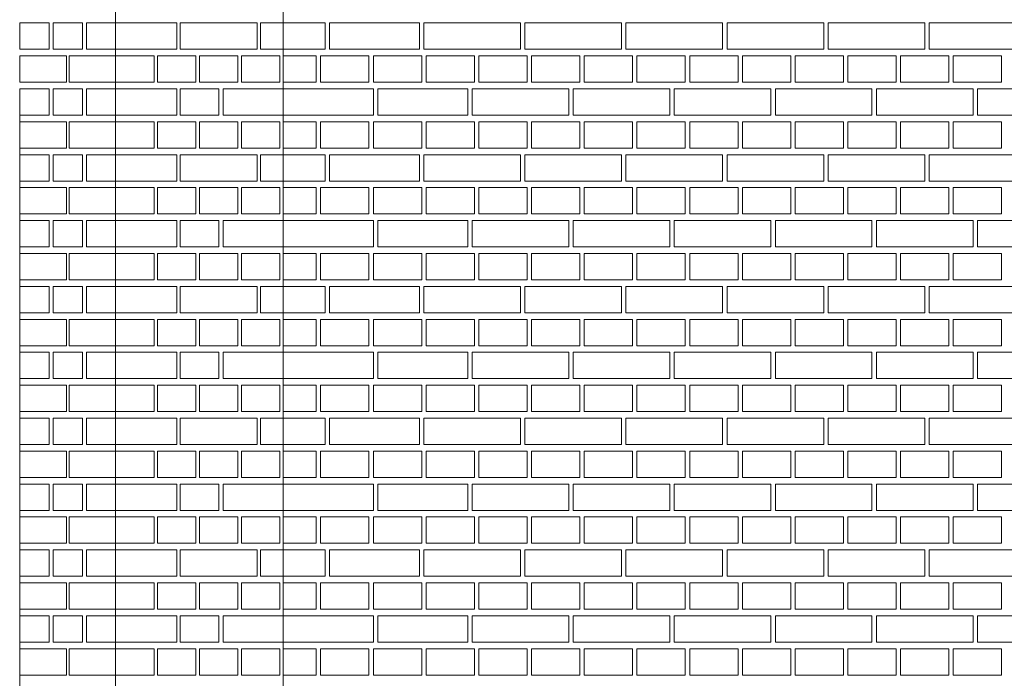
# Model space of a CAD drawing. Header units: millimetres. Extents: x -37887 to 94344, y -69777 to 116976.
# Tile 182 of 205: x 30172 to 32413, y 108828 to 110328. Entities that reach past the tile are written whole.
import ezdxf

# ---------------------------------------------------------------- set-up
doc = ezdxf.new("R2010")
doc.units = ezdxf.units.MM
doc.layers.add('02_odbudowa', color=7, linetype='Continuous', lineweight=30)
doc.layers.add('inwentarka dominiki', color=1, linetype='Continuous', lineweight=13)

# ---------------------------------------------------------------- blocks, each defined once
blk = doc.blocks.new('A$C548F19F9')
at = {"layer": 'inwentarka dominiki'}
for p, q in [((31844.3, 1591.6), (31844.3, 5921.6)), ((31462.7, 1471.6), (31462.7, 4141.6)), ((31244.3, 2959.1), (31244.3, 1591.6))]:
    blk.add_line(p, q, dxfattribs=at)
for points in [[(31244.3, 3166.6), (31311, 3166.6), (31311, 3106.6), (31244.3, 3106.6), (31244.3, 3166.6)], [(31320.1, 3166.6), (31386.9, 3166.6), (31386.9, 3106.6), (31320.1, 3106.6), (31320.1, 3166.6)], [(31396, 3166.6), (31462.7, 3166.6), (31462.7, 3106.6), (31396, 3106.6), (31396, 3166.6)], [(31462.7, 3106.6), (31462.7, 3166.6), (31601.8, 3166.6), (31601.8, 3106.6), (31462.7, 3106.6)], [(31609.8, 3106.6), (31609.8, 3166.6), (31784.6, 3166.6), (31784.6, 3106.6), (31609.8, 3106.6)], [(31792.6, 3106.6), (31792.6, 3166.6), (31844.3, 3166.6), (31844.3, 3106.6), (31792.6, 3106.6)], [(31939.3, 3166.6), (31939.3, 3106.6), (31844.3, 3106.6), (31844.3, 3166.6), (31939.3, 3166.6)], [(32154.3, 3166.6), (32154.3, 3106.6), (31949.3, 3106.6), (31949.3, 3166.6), (32154.3, 3166.6)], [(32384.3, 3166.6), (32384.3, 3106.6), (32164.3, 3106.6), (32164.3, 3166.6), (32384.3, 3166.6)], [(32614.3, 3166.6), (32614.3, 3106.6), (32394.3, 3106.6), (32394.3, 3166.6), (32614.3, 3166.6)], [(32844.3, 3166.6), (32844.3, 3106.6), (32624.3, 3106.6), (32624.3, 3166.6), (32844.3, 3166.6)], [(33074.3, 3166.6), (33074.3, 3106.6), (32854.3, 3106.6), (32854.3, 3166.6), (33074.3, 3166.6)], [(33304.3, 3166.6), (33304.3, 3106.6), (33084.3, 3106.6), (33084.3, 3166.6), (33304.3, 3166.6)], [(33534.3, 3166.6), (33534.3, 3106.6), (33314.3, 3106.6), (33314.3, 3166.6), (33534.3, 3166.6)], [(31244.3, 3031.6), (31244.3, 3091.6), (31350.5, 3091.6), (31350.5, 3031.6), (31244.3, 3031.6)], [(31356.5, 3031.6), (31356.5, 3091.6), (31462.7, 3091.6), (31462.7, 3031.6), (31356.5, 3031.6)], [(31550.1, 3031.6), (31462.7, 3031.6), (31462.7, 3091.6), (31550.1, 3091.6), (31550.1, 3031.6)], [(31645.5, 3031.6), (31558.1, 3031.6), (31558.1, 3091.6), (31645.5, 3091.6), (31645.5, 3031.6)], [(31740.9, 3031.6), (31653.5, 3031.6), (31653.5, 3091.6), (31740.9, 3091.6), (31740.9, 3031.6)], [(31836.3, 3031.6), (31748.9, 3031.6), (31748.9, 3091.6), (31836.3, 3091.6), (31836.3, 3031.6)], [(31919.3, 3091.6), (31919.3, 3031.6), (31844.3, 3031.6), (31844.3, 3091.6), (31919.3, 3091.6)], [(32039.3, 3091.6), (32039.3, 3031.6), (31929.3, 3031.6), (31929.3, 3091.6), (32039.3, 3091.6)], [(32159.3, 3091.6), (32159.3, 3031.6), (32049.3, 3031.6), (32049.3, 3091.6), (32159.3, 3091.6)], [(32279.3, 3091.6), (32279.3, 3031.6), (32169.3, 3031.6), (32169.3, 3091.6), (32279.3, 3091.6)], [(32399.3, 3091.6), (32399.3, 3031.6), (32289.3, 3031.6), (32289.3, 3091.6), (32399.3, 3091.6)], [(32519.3, 3091.6), (32519.3, 3031.6), (32409.3, 3031.6), (32409.3, 3091.6), (32519.3, 3091.6)], [(32639.3, 3091.6), (32639.3, 3031.6), (32529.3, 3031.6), (32529.3, 3091.6), (32639.3, 3091.6)], [(32759.3, 3091.6), (32759.3, 3031.6), (32649.3, 3031.6), (32649.3, 3091.6), (32759.3, 3091.6)], [(32879.3, 3091.6), (32879.3, 3031.6), (32769.3, 3031.6), (32769.3, 3091.6), (32879.3, 3091.6)], [(32999.3, 3091.6), (32999.3, 3031.6), (32889.3, 3031.6), (32889.3, 3091.6), (32999.3, 3091.6)], [(33119.3, 3091.6), (33119.3, 3031.6), (33009.3, 3031.6), (33009.3, 3091.6), (33119.3, 3091.6)], [(33239.3, 3091.6), (33239.3, 3031.6), (33129.3, 3031.6), (33129.3, 3091.6), (33239.3, 3091.6)], [(33359.3, 3091.6), (33359.3, 3031.6), (33249.3, 3031.6), (33249.3, 3091.6), (33359.3, 3091.6)], [(33479.3, 3091.6), (33479.3, 3031.6), (33369.3, 3031.6), (33369.3, 3091.6), (33479.3, 3091.6)], [(31244.3, 3016.6), (31311, 3016.6), (31311, 2956.6), (31244.3, 2956.6), (31244.3, 3016.6)], [(31320.1, 3016.6), (31386.9, 3016.6), (31386.9, 2956.6), (31320.1, 2956.6), (31320.1, 3016.6)], [(31396, 3016.6), (31462.7, 3016.6), (31462.7, 2956.6), (31396, 2956.6), (31396, 3016.6)], [(31462.7, 2956.6), (31462.7, 3016.6), (31601.8, 3016.6), (31601.8, 2956.6), (31462.7, 2956.6)], [(31697.2, 2956.6), (31609.8, 2956.6), (31609.8, 3016.6), (31697.2, 3016.6), (31697.2, 2956.6)], [(31707.2, 2956.6), (31707.2, 3016.6), (31844.3, 3016.6), (31844.3, 2956.6), (31707.2, 2956.6)], [(32049.3, 3016.6), (32049.3, 2956.6), (31844.3, 2956.6), (31844.3, 3016.6), (32049.3, 3016.6)], [(32264.3, 3016.6), (32264.3, 2956.6), (32059.3, 2956.6), (32059.3, 3016.6), (32264.3, 3016.6)], [(32494.3, 3016.6), (32494.3, 2956.6), (32274.3, 2956.6), (32274.3, 3016.6), (32494.3, 3016.6)], [(32724.3, 3016.6), (32724.3, 2956.6), (32504.3, 2956.6), (32504.3, 3016.6), (32724.3, 3016.6)], [(32954.3, 3016.6), (32954.3, 2956.6), (32734.3, 2956.6), (32734.3, 3016.6), (32954.3, 3016.6)], [(33184.3, 3016.6), (33184.3, 2956.6), (32964.3, 2956.6), (32964.3, 3016.6), (33184.3, 3016.6)], [(33414.3, 3016.6), (33414.3, 2956.6), (33194.3, 2956.6), (33194.3, 3016.6), (33414.3, 3016.6)], [(33644.3, 3016.6), (33644.3, 2956.6), (33424.3, 2956.6), (33424.3, 3016.6), (33644.3, 3016.6)], [(31244.3, 2881.6), (31244.3, 2941.6), (31350.5, 2941.6), (31350.5, 2881.6), (31244.3, 2881.6)], [(31356.5, 2881.6), (31356.5, 2941.6), (31462.7, 2941.6), (31462.7, 2881.6), (31356.5, 2881.6)], [(31550.1, 2881.6), (31462.7, 2881.6), (31462.7, 2941.6), (31550.1, 2941.6), (31550.1, 2881.6)], [(31645.5, 2881.6), (31558.1, 2881.6), (31558.1, 2941.6), (31645.5, 2941.6), (31645.5, 2881.6)], [(31740.9, 2881.6), (31653.5, 2881.6), (31653.5, 2941.6), (31740.9, 2941.6), (31740.9, 2881.6)], [(31836.3, 2881.6), (31748.9, 2881.6), (31748.9, 2941.6), (31836.3, 2941.6), (31836.3, 2881.6)], [(31919.3, 2941.6), (31919.3, 2881.6), (31844.3, 2881.6), (31844.3, 2941.6), (31919.3, 2941.6)], [(32039.3, 2941.6), (32039.3, 2881.6), (31929.3, 2881.6), (31929.3, 2941.6), (32039.3, 2941.6)], [(32159.3, 2941.6), (32159.3, 2881.6), (32049.3, 2881.6), (32049.3, 2941.6), (32159.3, 2941.6)], [(32279.3, 2941.6), (32279.3, 2881.6), (32169.3, 2881.6), (32169.3, 2941.6), (32279.3, 2941.6)], [(32399.3, 2941.6), (32399.3, 2881.6), (32289.3, 2881.6), (32289.3, 2941.6), (32399.3, 2941.6)], [(32519.3, 2941.6), (32519.3, 2881.6), (32409.3, 2881.6), (32409.3, 2941.6), (32519.3, 2941.6)], [(32639.3, 2941.6), (32639.3, 2881.6), (32529.3, 2881.6), (32529.3, 2941.6), (32639.3, 2941.6)], [(32759.3, 2941.6), (32759.3, 2881.6), (32649.3, 2881.6), (32649.3, 2941.6), (32759.3, 2941.6)], [(32879.3, 2941.6), (32879.3, 2881.6), (32769.3, 2881.6), (32769.3, 2941.6), (32879.3, 2941.6)], [(32999.3, 2941.6), (32999.3, 2881.6), (32889.3, 2881.6), (32889.3, 2941.6), (32999.3, 2941.6)], [(33119.3, 2941.6), (33119.3, 2881.6), (33009.3, 2881.6), (33009.3, 2941.6), (33119.3, 2941.6)], [(33239.3, 2941.6), (33239.3, 2881.6), (33129.3, 2881.6), (33129.3, 2941.6), (33239.3, 2941.6)], [(33359.3, 2941.6), (33359.3, 2881.6), (33249.3, 2881.6), (33249.3, 2941.6), (33359.3, 2941.6)], [(33479.3, 2941.6), (33479.3, 2881.6), (33369.3, 2881.6), (33369.3, 2941.6), (33479.3, 2941.6)], [(31244.3, 2866.6), (31311, 2866.6), (31311, 2806.6), (31244.3, 2806.6), (31244.3, 2866.6)], [(31320.1, 2866.6), (31386.9, 2866.6), (31386.9, 2806.6), (31320.1, 2806.6), (31320.1, 2866.6)], [(31396, 2866.6), (31462.7, 2866.6), (31462.7, 2806.6), (31396, 2806.6), (31396, 2866.6)], [(31462.7, 2806.6), (31462.7, 2866.6), (31601.8, 2866.6), (31601.8, 2806.6), (31462.7, 2806.6)], [(31609.8, 2806.6), (31609.8, 2866.6), (31784.6, 2866.6), (31784.6, 2806.6), (31609.8, 2806.6)], [(31792.6, 2806.6), (31792.6, 2866.6), (31844.3, 2866.6), (31844.3, 2806.6), (31792.6, 2806.6)], [(31939.3, 2866.6), (31939.3, 2806.6), (31844.3, 2806.6), (31844.3, 2866.6), (31939.3, 2866.6)], [(32154.3, 2866.6), (32154.3, 2806.6), (31949.3, 2806.6), (31949.3, 2866.6), (32154.3, 2866.6)], [(32384.3, 2866.6), (32384.3, 2806.6), (32164.3, 2806.6), (32164.3, 2866.6), (32384.3, 2866.6)], [(32614.3, 2866.6), (32614.3, 2806.6), (32394.3, 2806.6), (32394.3, 2866.6), (32614.3, 2866.6)], [(32844.3, 2866.6), (32844.3, 2806.6), (32624.3, 2806.6), (32624.3, 2866.6), (32844.3, 2866.6)], [(33074.3, 2866.6), (33074.3, 2806.6), (32854.3, 2806.6), (32854.3, 2866.6), (33074.3, 2866.6)], [(33304.3, 2866.6), (33304.3, 2806.6), (33084.3, 2806.6), (33084.3, 2866.6), (33304.3, 2866.6)], [(33534.3, 2866.6), (33534.3, 2806.6), (33314.3, 2806.6), (33314.3, 2866.6), (33534.3, 2866.6)], [(31244.3, 2731.6), (31244.3, 2791.6), (31350.5, 2791.6), (31350.5, 2731.6), (31244.3, 2731.6)], [(31356.5, 2731.6), (31356.5, 2791.6), (31462.7, 2791.6), (31462.7, 2731.6), (31356.5, 2731.6)], [(31550.1, 2731.6), (31462.7, 2731.6), (31462.7, 2791.6), (31550.1, 2791.6), (31550.1, 2731.6)], [(31645.5, 2731.6), (31558.1, 2731.6), (31558.1, 2791.6), (31645.5, 2791.6), (31645.5, 2731.6)], [(31740.9, 2731.6), (31653.5, 2731.6), (31653.5, 2791.6), (31740.9, 2791.6), (31740.9, 2731.6)], [(31836.3, 2731.6), (31748.9, 2731.6), (31748.9, 2791.6), (31836.3, 2791.6), (31836.3, 2731.6)], [(31919.3, 2791.6), (31919.3, 2731.6), (31844.3, 2731.6), (31844.3, 2791.6), (31919.3, 2791.6)], [(32039.3, 2791.6), (32039.3, 2731.6), (31929.3, 2731.6), (31929.3, 2791.6), (32039.3, 2791.6)], [(32159.3, 2791.6), (32159.3, 2731.6), (32049.3, 2731.6), (32049.3, 2791.6), (32159.3, 2791.6)], [(32279.3, 2791.6), (32279.3, 2731.6), (32169.3, 2731.6), (32169.3, 2791.6), (32279.3, 2791.6)], [(32399.3, 2791.6), (32399.3, 2731.6), (32289.3, 2731.6), (32289.3, 2791.6), (32399.3, 2791.6)], [(32519.3, 2791.6), (32519.3, 2731.6), (32409.3, 2731.6), (32409.3, 2791.6), (32519.3, 2791.6)], [(32639.3, 2791.6), (32639.3, 2731.6), (32529.3, 2731.6), (32529.3, 2791.6), (32639.3, 2791.6)], [(32759.3, 2791.6), (32759.3, 2731.6), (32649.3, 2731.6), (32649.3, 2791.6), (32759.3, 2791.6)], [(32879.3, 2791.6), (32879.3, 2731.6), (32769.3, 2731.6), (32769.3, 2791.6), (32879.3, 2791.6)], [(32999.3, 2791.6), (32999.3, 2731.6), (32889.3, 2731.6), (32889.3, 2791.6), (32999.3, 2791.6)], [(33119.3, 2791.6), (33119.3, 2731.6), (33009.3, 2731.6), (33009.3, 2791.6), (33119.3, 2791.6)], [(33239.3, 2791.6), (33239.3, 2731.6), (33129.3, 2731.6), (33129.3, 2791.6), (33239.3, 2791.6)], [(33359.3, 2791.6), (33359.3, 2731.6), (33249.3, 2731.6), (33249.3, 2791.6), (33359.3, 2791.6)], [(33479.3, 2791.6), (33479.3, 2731.6), (33369.3, 2731.6), (33369.3, 2791.6), (33479.3, 2791.6)], [(31244.3, 2716.6), (31311, 2716.6), (31311, 2656.6), (31244.3, 2656.6), (31244.3, 2716.6)], [(31320.1, 2716.6), (31386.9, 2716.6), (31386.9, 2656.6), (31320.1, 2656.6), (31320.1, 2716.6)], [(31396, 2716.6), (31462.7, 2716.6), (31462.7, 2656.6), (31396, 2656.6), (31396, 2716.6)], [(31462.7, 2656.6), (31462.7, 2716.6), (31601.8, 2716.6), (31601.8, 2656.6), (31462.7, 2656.6)], [(31697.2, 2656.6), (31609.8, 2656.6), (31609.8, 2716.6), (31697.2, 2716.6), (31697.2, 2656.6)], [(31707.2, 2656.6), (31707.2, 2716.6), (31844.3, 2716.6), (31844.3, 2656.6), (31707.2, 2656.6)], [(32049.3, 2716.6), (32049.3, 2656.6), (31844.3, 2656.6), (31844.3, 2716.6), (32049.3, 2716.6)], [(32264.3, 2716.6), (32264.3, 2656.6), (32059.3, 2656.6), (32059.3, 2716.6), (32264.3, 2716.6)], [(32494.3, 2716.6), (32494.3, 2656.6), (32274.3, 2656.6), (32274.3, 2716.6), (32494.3, 2716.6)], [(32724.3, 2716.6), (32724.3, 2656.6), (32504.3, 2656.6), (32504.3, 2716.6), (32724.3, 2716.6)], [(32954.3, 2716.6), (32954.3, 2656.6), (32734.3, 2656.6), (32734.3, 2716.6), (32954.3, 2716.6)], [(33184.3, 2716.6), (33184.3, 2656.6), (32964.3, 2656.6), (32964.3, 2716.6), (33184.3, 2716.6)], [(33414.3, 2716.6), (33414.3, 2656.6), (33194.3, 2656.6), (33194.3, 2716.6), (33414.3, 2716.6)], [(33644.3, 2716.6), (33644.3, 2656.6), (33424.3, 2656.6), (33424.3, 2716.6), (33644.3, 2716.6)], [(31244.3, 2581.6), (31244.3, 2641.6), (31350.5, 2641.6), (31350.5, 2581.6), (31244.3, 2581.6)], [(31356.5, 2581.6), (31356.5, 2641.6), (31462.7, 2641.6), (31462.7, 2581.6), (31356.5, 2581.6)], [(31550.1, 2581.6), (31462.7, 2581.6), (31462.7, 2641.6), (31550.1, 2641.6), (31550.1, 2581.6)], [(31645.5, 2581.6), (31558.1, 2581.6), (31558.1, 2641.6), (31645.5, 2641.6), (31645.5, 2581.6)], [(31740.9, 2581.6), (31653.5, 2581.6), (31653.5, 2641.6), (31740.9, 2641.6), (31740.9, 2581.6)], [(31836.3, 2581.6), (31748.9, 2581.6), (31748.9, 2641.6), (31836.3, 2641.6), (31836.3, 2581.6)], [(31919.3, 2641.6), (31919.3, 2581.6), (31844.3, 2581.6), (31844.3, 2641.6), (31919.3, 2641.6)], [(32039.3, 2641.6), (32039.3, 2581.6), (31929.3, 2581.6), (31929.3, 2641.6), (32039.3, 2641.6)], [(32159.3, 2641.6), (32159.3, 2581.6), (32049.3, 2581.6), (32049.3, 2641.6), (32159.3, 2641.6)], [(32279.3, 2641.6), (32279.3, 2581.6), (32169.3, 2581.6), (32169.3, 2641.6), (32279.3, 2641.6)], [(32399.3, 2641.6), (32399.3, 2581.6), (32289.3, 2581.6), (32289.3, 2641.6), (32399.3, 2641.6)], [(32519.3, 2641.6), (32519.3, 2581.6), (32409.3, 2581.6), (32409.3, 2641.6), (32519.3, 2641.6)], [(32639.3, 2641.6), (32639.3, 2581.6), (32529.3, 2581.6), (32529.3, 2641.6), (32639.3, 2641.6)], [(32759.3, 2641.6), (32759.3, 2581.6), (32649.3, 2581.6), (32649.3, 2641.6), (32759.3, 2641.6)], [(32879.3, 2641.6), (32879.3, 2581.6), (32769.3, 2581.6), (32769.3, 2641.6), (32879.3, 2641.6)], [(32999.3, 2641.6), (32999.3, 2581.6), (32889.3, 2581.6), (32889.3, 2641.6), (32999.3, 2641.6)], [(33119.3, 2641.6), (33119.3, 2581.6), (33009.3, 2581.6), (33009.3, 2641.6), (33119.3, 2641.6)], [(33239.3, 2641.6), (33239.3, 2581.6), (33129.3, 2581.6), (33129.3, 2641.6), (33239.3, 2641.6)], [(33359.3, 2641.6), (33359.3, 2581.6), (33249.3, 2581.6), (33249.3, 2641.6), (33359.3, 2641.6)], [(33479.3, 2641.6), (33479.3, 2581.6), (33369.3, 2581.6), (33369.3, 2641.6), (33479.3, 2641.6)], [(31244.3, 2566.6), (31311, 2566.6), (31311, 2506.6), (31244.3, 2506.6), (31244.3, 2566.6)], [(31320.1, 2566.6), (31386.9, 2566.6), (31386.9, 2506.6), (31320.1, 2506.6), (31320.1, 2566.6)], [(31396, 2566.6), (31462.7, 2566.6), (31462.7, 2506.6), (31396, 2506.6), (31396, 2566.6)], [(31462.7, 2506.6), (31462.7, 2566.6), (31601.8, 2566.6), (31601.8, 2506.6), (31462.7, 2506.6)], [(31609.8, 2506.6), (31609.8, 2566.6), (31784.6, 2566.6), (31784.6, 2506.6), (31609.8, 2506.6)], [(31792.6, 2506.6), (31792.6, 2566.6), (31844.3, 2566.6), (31844.3, 2506.6), (31792.6, 2506.6)], [(31939.3, 2566.6), (31939.3, 2506.6), (31844.3, 2506.6), (31844.3, 2566.6), (31939.3, 2566.6)], [(32154.3, 2566.6), (32154.3, 2506.6), (31949.3, 2506.6), (31949.3, 2566.6), (32154.3, 2566.6)], [(32384.3, 2566.6), (32384.3, 2506.6), (32164.3, 2506.6), (32164.3, 2566.6), (32384.3, 2566.6)], [(32614.3, 2566.6), (32614.3, 2506.6), (32394.3, 2506.6), (32394.3, 2566.6), (32614.3, 2566.6)], [(32844.3, 2566.6), (32844.3, 2506.6), (32624.3, 2506.6), (32624.3, 2566.6), (32844.3, 2566.6)], [(33074.3, 2566.6), (33074.3, 2506.6), (32854.3, 2506.6), (32854.3, 2566.6), (33074.3, 2566.6)], [(33304.3, 2566.6), (33304.3, 2506.6), (33084.3, 2506.6), (33084.3, 2566.6), (33304.3, 2566.6)], [(33534.3, 2566.6), (33534.3, 2506.6), (33314.3, 2506.6), (33314.3, 2566.6), (33534.3, 2566.6)], [(31244.3, 2431.6), (31244.3, 2491.6), (31350.5, 2491.6), (31350.5, 2431.6), (31244.3, 2431.6)], [(31356.5, 2431.6), (31356.5, 2491.6), (31462.7, 2491.6), (31462.7, 2431.6), (31356.5, 2431.6)], [(31550.1, 2431.6), (31462.7, 2431.6), (31462.7, 2491.6), (31550.1, 2491.6), (31550.1, 2431.6)], [(31645.5, 2431.6), (31558.1, 2431.6), (31558.1, 2491.6), (31645.5, 2491.6), (31645.5, 2431.6)], [(31740.9, 2431.6), (31653.5, 2431.6), (31653.5, 2491.6), (31740.9, 2491.6), (31740.9, 2431.6)], [(31836.3, 2431.6), (31748.9, 2431.6), (31748.9, 2491.6), (31836.3, 2491.6), (31836.3, 2431.6)], [(31919.3, 2491.6), (31919.3, 2431.6), (31844.3, 2431.6), (31844.3, 2491.6), (31919.3, 2491.6)], [(32039.3, 2491.6), (32039.3, 2431.6), (31929.3, 2431.6), (31929.3, 2491.6), (32039.3, 2491.6)], [(32159.3, 2491.6), (32159.3, 2431.6), (32049.3, 2431.6), (32049.3, 2491.6), (32159.3, 2491.6)], [(32279.3, 2491.6), (32279.3, 2431.6), (32169.3, 2431.6), (32169.3, 2491.6), (32279.3, 2491.6)], [(32399.3, 2491.6), (32399.3, 2431.6), (32289.3, 2431.6), (32289.3, 2491.6), (32399.3, 2491.6)], [(32519.3, 2491.6), (32519.3, 2431.6), (32409.3, 2431.6), (32409.3, 2491.6), (32519.3, 2491.6)], [(32639.3, 2491.6), (32639.3, 2431.6), (32529.3, 2431.6), (32529.3, 2491.6), (32639.3, 2491.6)], [(32759.3, 2491.6), (32759.3, 2431.6), (32649.3, 2431.6), (32649.3, 2491.6), (32759.3, 2491.6)], [(32879.3, 2491.6), (32879.3, 2431.6), (32769.3, 2431.6), (32769.3, 2491.6), (32879.3, 2491.6)], [(32999.3, 2491.6), (32999.3, 2431.6), (32889.3, 2431.6), (32889.3, 2491.6), (32999.3, 2491.6)], [(33119.3, 2491.6), (33119.3, 2431.6), (33009.3, 2431.6), (33009.3, 2491.6), (33119.3, 2491.6)], [(33239.3, 2491.6), (33239.3, 2431.6), (33129.3, 2431.6), (33129.3, 2491.6), (33239.3, 2491.6)], [(33359.3, 2491.6), (33359.3, 2431.6), (33249.3, 2431.6), (33249.3, 2491.6), (33359.3, 2491.6)], [(33479.3, 2491.6), (33479.3, 2431.6), (33369.3, 2431.6), (33369.3, 2491.6), (33479.3, 2491.6)], [(31244.3, 2416.6), (31311, 2416.6), (31311, 2356.6), (31244.3, 2356.6), (31244.3, 2416.6)], [(31320.1, 2416.6), (31386.9, 2416.6), (31386.9, 2356.6), (31320.1, 2356.6), (31320.1, 2416.6)], [(31396, 2416.6), (31462.7, 2416.6), (31462.7, 2356.6), (31396, 2356.6), (31396, 2416.6)], [(31462.7, 2356.6), (31462.7, 2416.6), (31601.8, 2416.6), (31601.8, 2356.6), (31462.7, 2356.6)], [(31697.2, 2356.6), (31609.8, 2356.6), (31609.8, 2416.6), (31697.2, 2416.6), (31697.2, 2356.6)], [(31707.2, 2356.6), (31707.2, 2416.6), (31844.3, 2416.6), (31844.3, 2356.6), (31707.2, 2356.6)], [(32049.3, 2416.6), (32049.3, 2356.6), (31844.3, 2356.6), (31844.3, 2416.6), (32049.3, 2416.6)], [(32264.3, 2416.6), (32264.3, 2356.6), (32059.3, 2356.6), (32059.3, 2416.6), (32264.3, 2416.6)], [(32494.3, 2416.6), (32494.3, 2356.6), (32274.3, 2356.6), (32274.3, 2416.6), (32494.3, 2416.6)], [(32724.3, 2416.6), (32724.3, 2356.6), (32504.3, 2356.6), (32504.3, 2416.6), (32724.3, 2416.6)], [(32954.3, 2416.6), (32954.3, 2356.6), (32734.3, 2356.6), (32734.3, 2416.6), (32954.3, 2416.6)], [(33184.3, 2416.6), (33184.3, 2356.6), (32964.3, 2356.6), (32964.3, 2416.6), (33184.3, 2416.6)], [(33414.3, 2416.6), (33414.3, 2356.6), (33194.3, 2356.6), (33194.3, 2416.6), (33414.3, 2416.6)], [(33644.3, 2416.6), (33644.3, 2356.6), (33424.3, 2356.6), (33424.3, 2416.6), (33644.3, 2416.6)], [(31244.3, 2281.6), (31244.3, 2341.6), (31350.5, 2341.6), (31350.5, 2281.6), (31244.3, 2281.6)], [(31356.5, 2281.6), (31356.5, 2341.6), (31462.7, 2341.6), (31462.7, 2281.6), (31356.5, 2281.6)], [(31550.1, 2281.6), (31462.7, 2281.6), (31462.7, 2341.6), (31550.1, 2341.6), (31550.1, 2281.6)], [(31645.5, 2281.6), (31558.1, 2281.6), (31558.1, 2341.6), (31645.5, 2341.6), (31645.5, 2281.6)], [(31740.9, 2281.6), (31653.5, 2281.6), (31653.5, 2341.6), (31740.9, 2341.6), (31740.9, 2281.6)], [(31836.3, 2281.6), (31748.9, 2281.6), (31748.9, 2341.6), (31836.3, 2341.6), (31836.3, 2281.6)], [(31919.3, 2341.6), (31919.3, 2281.6), (31844.3, 2281.6), (31844.3, 2341.6), (31919.3, 2341.6)], [(32039.3, 2341.6), (32039.3, 2281.6), (31929.3, 2281.6), (31929.3, 2341.6), (32039.3, 2341.6)], [(32159.3, 2341.6), (32159.3, 2281.6), (32049.3, 2281.6), (32049.3, 2341.6), (32159.3, 2341.6)], [(32279.3, 2341.6), (32279.3, 2281.6), (32169.3, 2281.6), (32169.3, 2341.6), (32279.3, 2341.6)], [(32399.3, 2341.6), (32399.3, 2281.6), (32289.3, 2281.6), (32289.3, 2341.6), (32399.3, 2341.6)], [(32519.3, 2341.6), (32519.3, 2281.6), (32409.3, 2281.6), (32409.3, 2341.6), (32519.3, 2341.6)], [(32639.3, 2341.6), (32639.3, 2281.6), (32529.3, 2281.6), (32529.3, 2341.6), (32639.3, 2341.6)], [(32759.3, 2341.6), (32759.3, 2281.6), (32649.3, 2281.6), (32649.3, 2341.6), (32759.3, 2341.6)], [(32879.3, 2341.6), (32879.3, 2281.6), (32769.3, 2281.6), (32769.3, 2341.6), (32879.3, 2341.6)], [(32999.3, 2341.6), (32999.3, 2281.6), (32889.3, 2281.6), (32889.3, 2341.6), (32999.3, 2341.6)], [(33119.3, 2341.6), (33119.3, 2281.6), (33009.3, 2281.6), (33009.3, 2341.6), (33119.3, 2341.6)], [(33239.3, 2341.6), (33239.3, 2281.6), (33129.3, 2281.6), (33129.3, 2341.6), (33239.3, 2341.6)], [(33359.3, 2341.6), (33359.3, 2281.6), (33249.3, 2281.6), (33249.3, 2341.6), (33359.3, 2341.6)], [(33479.3, 2341.6), (33479.3, 2281.6), (33369.3, 2281.6), (33369.3, 2341.6), (33479.3, 2341.6)], [(31244.3, 2266.6), (31311, 2266.6), (31311, 2206.6), (31244.3, 2206.6), (31244.3, 2266.6)], [(31320.1, 2266.6), (31386.9, 2266.6), (31386.9, 2206.6), (31320.1, 2206.6), (31320.1, 2266.6)], [(31396, 2266.6), (31462.7, 2266.6), (31462.7, 2206.6), (31396, 2206.6), (31396, 2266.6)], [(31462.7, 2206.6), (31462.7, 2266.6), (31601.8, 2266.6), (31601.8, 2206.6), (31462.7, 2206.6)], [(31609.8, 2206.6), (31609.8, 2266.6), (31784.6, 2266.6), (31784.6, 2206.6), (31609.8, 2206.6)], [(31792.6, 2206.6), (31792.6, 2266.6), (31844.3, 2266.6), (31844.3, 2206.6), (31792.6, 2206.6)], [(31939.3, 2266.6), (31939.3, 2206.6), (31844.3, 2206.6), (31844.3, 2266.6), (31939.3, 2266.6)], [(32154.3, 2266.6), (32154.3, 2206.6), (31949.3, 2206.6), (31949.3, 2266.6), (32154.3, 2266.6)], [(32384.3, 2266.6), (32384.3, 2206.6), (32164.3, 2206.6), (32164.3, 2266.6), (32384.3, 2266.6)], [(32614.3, 2266.6), (32614.3, 2206.6), (32394.3, 2206.6), (32394.3, 2266.6), (32614.3, 2266.6)], [(32844.3, 2266.6), (32844.3, 2206.6), (32624.3, 2206.6), (32624.3, 2266.6), (32844.3, 2266.6)], [(33074.3, 2266.6), (33074.3, 2206.6), (32854.3, 2206.6), (32854.3, 2266.6), (33074.3, 2266.6)], [(33304.3, 2266.6), (33304.3, 2206.6), (33084.3, 2206.6), (33084.3, 2266.6), (33304.3, 2266.6)], [(33534.3, 2266.6), (33534.3, 2206.6), (33314.3, 2206.6), (33314.3, 2266.6), (33534.3, 2266.6)], [(31244.3, 2131.6), (31244.3, 2191.6), (31350.5, 2191.6), (31350.5, 2131.6), (31244.3, 2131.6)], [(31356.5, 2131.6), (31356.5, 2191.6), (31462.7, 2191.6), (31462.7, 2131.6), (31356.5, 2131.6)], [(31550.1, 2131.6), (31462.7, 2131.6), (31462.7, 2191.6), (31550.1, 2191.6), (31550.1, 2131.6)], [(31645.5, 2131.6), (31558.1, 2131.6), (31558.1, 2191.6), (31645.5, 2191.6), (31645.5, 2131.6)], [(31740.9, 2131.6), (31653.5, 2131.6), (31653.5, 2191.6), (31740.9, 2191.6), (31740.9, 2131.6)], [(31836.3, 2131.6), (31748.9, 2131.6), (31748.9, 2191.6), (31836.3, 2191.6), (31836.3, 2131.6)], [(31919.3, 2191.6), (31919.3, 2131.6), (31844.3, 2131.6), (31844.3, 2191.6), (31919.3, 2191.6)], [(32039.3, 2191.6), (32039.3, 2131.6), (31929.3, 2131.6), (31929.3, 2191.6), (32039.3, 2191.6)], [(32279.3, 2191.6), (32279.3, 2131.6), (32169.3, 2131.6), (32169.3, 2191.6), (32279.3, 2191.6)], [(32399.3, 2191.6), (32399.3, 2131.6), (32289.3, 2131.6), (32289.3, 2191.6), (32399.3, 2191.6)], [(32519.3, 2191.6), (32519.3, 2131.6), (32409.3, 2131.6), (32409.3, 2191.6), (32519.3, 2191.6)], [(32639.3, 2191.6), (32639.3, 2131.6), (32529.3, 2131.6), (32529.3, 2191.6), (32639.3, 2191.6)], [(32759.3, 2191.6), (32759.3, 2131.6), (32649.3, 2131.6), (32649.3, 2191.6), (32759.3, 2191.6)], [(32879.3, 2191.6), (32879.3, 2131.6), (32769.3, 2131.6), (32769.3, 2191.6), (32879.3, 2191.6)], [(32999.3, 2191.6), (32999.3, 2131.6), (32889.3, 2131.6), (32889.3, 2191.6), (32999.3, 2191.6)], [(33119.3, 2191.6), (33119.3, 2131.6), (33009.3, 2131.6), (33009.3, 2191.6), (33119.3, 2191.6)], [(33239.3, 2191.6), (33239.3, 2131.6), (33129.3, 2131.6), (33129.3, 2191.6), (33239.3, 2191.6)], [(33359.3, 2191.6), (33359.3, 2131.6), (33249.3, 2131.6), (33249.3, 2191.6), (33359.3, 2191.6)], [(33479.3, 2191.6), (33479.3, 2131.6), (33369.3, 2131.6), (33369.3, 2191.6), (33479.3, 2191.6)], [(31244.3, 2116.6), (31311, 2116.6), (31311, 2056.6), (31244.3, 2056.6), (31244.3, 2116.6)], [(31320.1, 2116.6), (31386.9, 2116.6), (31386.9, 2056.6), (31320.1, 2056.6), (31320.1, 2116.6)], [(31396, 2116.6), (31462.7, 2116.6), (31462.7, 2056.6), (31396, 2056.6), (31396, 2116.6)], [(31462.7, 2056.6), (31462.7, 2116.6), (31601.8, 2116.6), (31601.8, 2056.6), (31462.7, 2056.6)], [(31697.2, 2056.6), (31609.8, 2056.6), (31609.8, 2116.6), (31697.2, 2116.6), (31697.2, 2056.6)], [(31707.2, 2056.6), (31707.2, 2116.6), (31844.3, 2116.6), (31844.3, 2056.6), (31707.2, 2056.6)], [(32049.3, 2116.6), (32049.3, 2056.6), (31844.3, 2056.6), (31844.3, 2116.6), (32049.3, 2116.6)], [(32264.3, 2116.6), (32264.3, 2056.6), (32059.3, 2056.6), (32059.3, 2116.6), (32264.3, 2116.6)], [(32494.3, 2116.6), (32494.3, 2056.6), (32274.3, 2056.6), (32274.3, 2116.6), (32494.3, 2116.6)], [(32724.3, 2116.6), (32724.3, 2056.6), (32504.3, 2056.6), (32504.3, 2116.6), (32724.3, 2116.6)], [(32954.3, 2116.6), (32954.3, 2056.6), (32734.3, 2056.6), (32734.3, 2116.6), (32954.3, 2116.6)], [(33184.3, 2116.6), (33184.3, 2056.6), (32964.3, 2056.6), (32964.3, 2116.6), (33184.3, 2116.6)], [(33414.3, 2116.6), (33414.3, 2056.6), (33194.3, 2056.6), (33194.3, 2116.6), (33414.3, 2116.6)], [(33644.3, 2116.6), (33644.3, 2056.6), (33424.3, 2056.6), (33424.3, 2116.6), (33644.3, 2116.6)], [(31244.3, 1981.6), (31244.3, 2041.6), (31350.5, 2041.6), (31350.5, 1981.6), (31244.3, 1981.6)], [(31356.5, 1981.6), (31356.5, 2041.6), (31462.7, 2041.6), (31462.7, 1981.6), (31356.5, 1981.6)], [(31550.1, 1981.6), (31462.7, 1981.6), (31462.7, 2041.6), (31550.1, 2041.6), (31550.1, 1981.6)], [(31645.5, 1981.6), (31558.1, 1981.6), (31558.1, 2041.6), (31645.5, 2041.6), (31645.5, 1981.6)], [(31740.9, 1981.6), (31653.5, 1981.6), (31653.5, 2041.6), (31740.9, 2041.6), (31740.9, 1981.6)], [(31836.3, 1981.6), (31748.9, 1981.6), (31748.9, 2041.6), (31836.3, 2041.6), (31836.3, 1981.6)], [(31919.3, 2041.6), (31919.3, 1981.6), (31844.3, 1981.6), (31844.3, 2041.6), (31919.3, 2041.6)], [(32039.3, 2041.6), (32039.3, 1981.6), (31929.3, 1981.6), (31929.3, 2041.6), (32039.3, 2041.6)], [(32159.3, 2041.6), (32159.3, 1981.6), (32049.3, 1981.6), (32049.3, 2041.6), (32159.3, 2041.6)], [(32279.3, 2041.6), (32279.3, 1981.6), (32169.3, 1981.6), (32169.3, 2041.6), (32279.3, 2041.6)], [(32399.3, 2041.6), (32399.3, 1981.6), (32289.3, 1981.6), (32289.3, 2041.6), (32399.3, 2041.6)], [(32519.3, 2041.6), (32519.3, 1981.6), (32409.3, 1981.6), (32409.3, 2041.6), (32519.3, 2041.6)], [(32639.3, 2041.6), (32639.3, 1981.6), (32529.3, 1981.6), (32529.3, 2041.6), (32639.3, 2041.6)], [(32759.3, 2041.6), (32759.3, 1981.6), (32649.3, 1981.6), (32649.3, 2041.6), (32759.3, 2041.6)], [(32879.3, 2041.6), (32879.3, 1981.6), (32769.3, 1981.6), (32769.3, 2041.6), (32879.3, 2041.6)], [(32999.3, 2041.6), (32999.3, 1981.6), (32889.3, 1981.6), (32889.3, 2041.6), (32999.3, 2041.6)], [(33119.3, 2041.6), (33119.3, 1981.6), (33009.3, 1981.6), (33009.3, 2041.6), (33119.3, 2041.6)], [(33239.3, 2041.6), (33239.3, 1981.6), (33129.3, 1981.6), (33129.3, 2041.6), (33239.3, 2041.6)], [(33359.3, 2041.6), (33359.3, 1981.6), (33249.3, 1981.6), (33249.3, 2041.6), (33359.3, 2041.6)], [(33479.3, 2041.6), (33479.3, 1981.6), (33369.3, 1981.6), (33369.3, 2041.6), (33479.3, 2041.6)], [(31244.3, 1966.6), (31311, 1966.6), (31311, 1906.6), (31244.3, 1906.6), (31244.3, 1966.6)], [(31320.1, 1966.6), (31386.9, 1966.6), (31386.9, 1906.6), (31320.1, 1906.6), (31320.1, 1966.6)], [(31396, 1966.6), (31462.7, 1966.6), (31462.7, 1906.6), (31396, 1906.6), (31396, 1966.6)], [(31462.7, 1906.6), (31462.7, 1966.6), (31601.8, 1966.6), (31601.8, 1906.6), (31462.7, 1906.6)], [(31609.8, 1906.6), (31609.8, 1966.6), (31784.6, 1966.6), (31784.6, 1906.6), (31609.8, 1906.6)], [(31792.6, 1906.6), (31792.6, 1966.6), (31844.3, 1966.6), (31844.3, 1906.6), (31792.6, 1906.6)], [(31939.3, 1966.6), (31939.3, 1906.6), (31844.3, 1906.6), (31844.3, 1966.6), (31939.3, 1966.6)], [(32154.3, 1966.6), (32154.3, 1906.6), (31949.3, 1906.6), (31949.3, 1966.6), (32154.3, 1966.6)], [(32384.3, 1966.6), (32384.3, 1906.6), (32164.3, 1906.6), (32164.3, 1966.6), (32384.3, 1966.6)], [(32614.3, 1966.6), (32614.3, 1906.6), (32394.3, 1906.6), (32394.3, 1966.6), (32614.3, 1966.6)], [(32844.3, 1966.6), (32844.3, 1906.6), (32624.3, 1906.6), (32624.3, 1966.6), (32844.3, 1966.6)], [(33074.3, 1966.6), (33074.3, 1906.6), (32854.3, 1906.6), (32854.3, 1966.6), (33074.3, 1966.6)], [(33304.3, 1966.6), (33304.3, 1906.6), (33084.3, 1906.6), (33084.3, 1966.6), (33304.3, 1966.6)], [(33534.3, 1966.6), (33534.3, 1906.6), (33314.3, 1906.6), (33314.3, 1966.6), (33534.3, 1966.6)], [(31244.3, 1831.6), (31244.3, 1891.6), (31350.5, 1891.6), (31350.5, 1831.6), (31244.3, 1831.6)], [(31356.5, 1831.6), (31356.5, 1891.6), (31462.7, 1891.6), (31462.7, 1831.6), (31356.5, 1831.6)], [(31550.1, 1831.6), (31462.7, 1831.6), (31462.7, 1891.6), (31550.1, 1891.6), (31550.1, 1831.6)], [(31645.5, 1831.6), (31558.1, 1831.6), (31558.1, 1891.6), (31645.5, 1891.6), (31645.5, 1831.6)], [(31740.9, 1831.6), (31653.5, 1831.6), (31653.5, 1891.6), (31740.9, 1891.6), (31740.9, 1831.6)], [(31836.3, 1831.6), (31748.9, 1831.6), (31748.9, 1891.6), (31836.3, 1891.6), (31836.3, 1831.6)], [(31919.3, 1891.6), (31919.3, 1831.6), (31844.3, 1831.6), (31844.3, 1891.6), (31919.3, 1891.6)], [(32039.3, 1891.6), (32039.3, 1831.6), (31929.3, 1831.6), (31929.3, 1891.6), (32039.3, 1891.6)], [(32159.3, 1891.6), (32159.3, 1831.6), (32049.3, 1831.6), (32049.3, 1891.6), (32159.3, 1891.6)], [(32279.3, 1891.6), (32279.3, 1831.6), (32169.3, 1831.6), (32169.3, 1891.6), (32279.3, 1891.6)], [(32399.3, 1891.6), (32399.3, 1831.6), (32289.3, 1831.6), (32289.3, 1891.6), (32399.3, 1891.6)], [(32519.3, 1891.6), (32519.3, 1831.6), (32409.3, 1831.6), (32409.3, 1891.6), (32519.3, 1891.6)], [(32639.3, 1891.6), (32639.3, 1831.6), (32529.3, 1831.6), (32529.3, 1891.6), (32639.3, 1891.6)], [(32759.3, 1891.6), (32759.3, 1831.6), (32649.3, 1831.6), (32649.3, 1891.6), (32759.3, 1891.6)], [(32879.3, 1891.6), (32879.3, 1831.6), (32769.3, 1831.6), (32769.3, 1891.6), (32879.3, 1891.6)], [(32999.3, 1891.6), (32999.3, 1831.6), (32889.3, 1831.6), (32889.3, 1891.6), (32999.3, 1891.6)], [(33119.3, 1891.6), (33119.3, 1831.6), (33009.3, 1831.6), (33009.3, 1891.6), (33119.3, 1891.6)], [(33239.3, 1891.6), (33239.3, 1831.6), (33129.3, 1831.6), (33129.3, 1891.6), (33239.3, 1891.6)], [(33359.3, 1891.6), (33359.3, 1831.6), (33249.3, 1831.6), (33249.3, 1891.6), (33359.3, 1891.6)], [(33479.3, 1891.6), (33479.3, 1831.6), (33369.3, 1831.6), (33369.3, 1891.6), (33479.3, 1891.6)], [(31244.3, 1816.6), (31311, 1816.6), (31311, 1756.6), (31244.3, 1756.6), (31244.3, 1816.6)], [(31320.1, 1816.6), (31386.9, 1816.6), (31386.9, 1756.6), (31320.1, 1756.6), (31320.1, 1816.6)], [(31396, 1816.6), (31462.7, 1816.6), (31462.7, 1756.6), (31396, 1756.6), (31396, 1816.6)], [(31462.7, 1756.6), (31462.7, 1816.6), (31601.8, 1816.6), (31601.8, 1756.6), (31462.7, 1756.6)], [(31697.2, 1756.6), (31609.8, 1756.6), (31609.8, 1816.6), (31697.2, 1816.6), (31697.2, 1756.6)], [(31707.2, 1756.6), (31707.2, 1816.6), (31844.3, 1816.6), (31844.3, 1756.6), (31707.2, 1756.6)], [(32049.3, 1816.6), (32049.3, 1756.6), (31844.3, 1756.6), (31844.3, 1816.6), (32049.3, 1816.6)], [(32264.3, 1816.6), (32264.3, 1756.6), (32059.3, 1756.6), (32059.3, 1816.6), (32264.3, 1816.6)], [(32494.3, 1816.6), (32494.3, 1756.6), (32274.3, 1756.6), (32274.3, 1816.6), (32494.3, 1816.6)], [(32724.3, 1816.6), (32724.3, 1756.6), (32504.3, 1756.6), (32504.3, 1816.6), (32724.3, 1816.6)], [(32954.3, 1816.6), (32954.3, 1756.6), (32734.3, 1756.6), (32734.3, 1816.6), (32954.3, 1816.6)], [(33184.3, 1816.6), (33184.3, 1756.6), (32964.3, 1756.6), (32964.3, 1816.6), (33184.3, 1816.6)], [(33414.3, 1816.6), (33414.3, 1756.6), (33194.3, 1756.6), (33194.3, 1816.6), (33414.3, 1816.6)], [(33644.3, 1816.6), (33644.3, 1756.6), (33424.3, 1756.6), (33424.3, 1816.6), (33644.3, 1816.6)], [(31244.3, 1681.6), (31244.3, 1741.6), (31350.5, 1741.6), (31350.5, 1681.6), (31244.3, 1681.6)], [(31356.5, 1681.6), (31356.5, 1741.6), (31462.7, 1741.6), (31462.7, 1681.6), (31356.5, 1681.6)], [(31550.1, 1681.6), (31462.7, 1681.6), (31462.7, 1741.6), (31550.1, 1741.6), (31550.1, 1681.6)], [(31645.5, 1681.6), (31558.1, 1681.6), (31558.1, 1741.6), (31645.5, 1741.6), (31645.5, 1681.6)], [(31740.9, 1681.6), (31653.5, 1681.6), (31653.5, 1741.6), (31740.9, 1741.6), (31740.9, 1681.6)], [(31836.3, 1681.6), (31748.9, 1681.6), (31748.9, 1741.6), (31836.3, 1741.6), (31836.3, 1681.6)], [(31919.3, 1741.6), (31919.3, 1681.6), (31844.3, 1681.6), (31844.3, 1741.6), (31919.3, 1741.6)], [(32039.3, 1741.6), (32039.3, 1681.6), (31929.3, 1681.6), (31929.3, 1741.6), (32039.3, 1741.6)], [(32159.3, 1741.6), (32159.3, 1681.6), (32049.3, 1681.6), (32049.3, 1741.6), (32159.3, 1741.6)], [(32279.3, 1741.6), (32279.3, 1681.6), (32169.3, 1681.6), (32169.3, 1741.6), (32279.3, 1741.6)], [(32399.3, 1741.6), (32399.3, 1681.6), (32289.3, 1681.6), (32289.3, 1741.6), (32399.3, 1741.6)], [(32519.3, 1741.6), (32519.3, 1681.6), (32409.3, 1681.6), (32409.3, 1741.6), (32519.3, 1741.6)], [(32639.3, 1741.6), (32639.3, 1681.6), (32529.3, 1681.6), (32529.3, 1741.6), (32639.3, 1741.6)], [(32759.3, 1741.6), (32759.3, 1681.6), (32649.3, 1681.6), (32649.3, 1741.6), (32759.3, 1741.6)], [(32879.3, 1741.6), (32879.3, 1681.6), (32769.3, 1681.6), (32769.3, 1741.6), (32879.3, 1741.6)], [(32999.3, 1741.6), (32999.3, 1681.6), (32889.3, 1681.6), (32889.3, 1741.6), (32999.3, 1741.6)], [(33119.3, 1741.6), (33119.3, 1681.6), (33009.3, 1681.6), (33009.3, 1741.6), (33119.3, 1741.6)], [(33239.3, 1741.6), (33239.3, 1681.6), (33129.3, 1681.6), (33129.3, 1741.6), (33239.3, 1741.6)], [(33359.3, 1741.6), (33359.3, 1681.6), (33249.3, 1681.6), (33249.3, 1741.6), (33359.3, 1741.6)], [(33479.3, 1741.6), (33479.3, 1681.6), (33369.3, 1681.6), (33369.3, 1741.6), (33479.3, 1741.6)]]:
    blk.add_lwpolyline(points, dxfattribs=at)
at = {"layer": 'inwentarka dominiki', "color": 177}
blk.add_lwpolyline([(32159.3, 2191.6), (32159.3, 2131.6), (32049.3, 2131.6), (32049.3, 2191.6), (32159.3, 2191.6)], dxfattribs=at)

msp = doc.modelspace()

# ---------------------------------------------------------------- block references
at = {"layer": '02_odbudowa'}
msp.add_blockref('A$C548F19F9', (-1072.5, 107153.6), dxfattribs=at)

doc.saveas('drawing.dxf')
